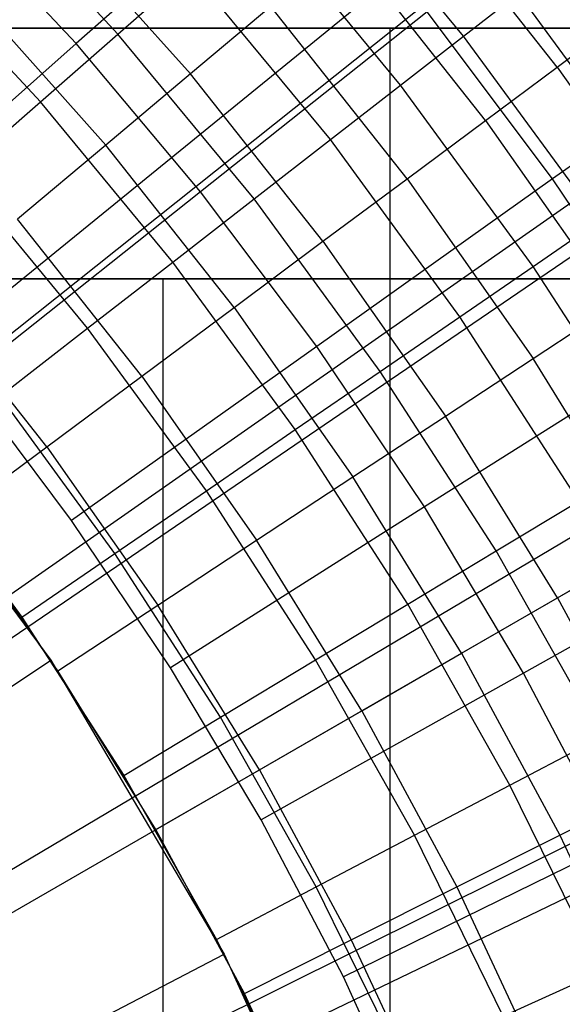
# Model space of a CAD drawing. Extents: x 0.1 to 20.1, y -10 to 10.
# Tile 93 of 127: x 11.088 to 11.291, y 0.535 to 0.903. Entities that reach past the tile are written whole.
import ezdxf

# ---------------------------------------------------------------- set-up
doc = ezdxf.new("R2010")
doc.units = 0
doc.header["$LTSCALE"] = 2.54
doc.layers.get('0').update_dxf_attribs({"linetype": 'CONTINUOUS'})

# ---------------------------------------------------------------- blocks, each defined once
blk = doc.blocks.new('DROPS_COLOR_E_STL')
at = {"color": 0}
for p, q in [((10.79768, 0.56854, 14.69615), (17.85204, 6.31711, 1.7)), ((10.79768, 0.56854, 14.69615), (17.85204, 6.31711, 1.7)), ((17.84196, 6.17401, 1.7), (10.77109, 0.53518, 14.61615)), ((17.84196, 6.17401, 1.7), (10.77109, 0.53518, 14.61615)), ((10.83777, 0.51546, 14.69615), (18.2974, 5.72735, 1.7)), ((10.83777, 0.51546, 14.69615), (18.2974, 5.72735, 1.7)), ((18.2817, 5.57819, 1.7), (10.80921, 0.48353, 14.61615)), ((18.2817, 5.57819, 1.7), (10.80921, 0.48353, 14.61615)), ((10.87382, 0.45957, 14.69615), (18.698, 5.10631, 1.7)), ((10.87382, 0.45957, 14.69615), (18.698, 5.10631, 1.7)), ((18.67568, 4.95117, 1.7), (10.84336, 0.42918, 14.61615)), ((18.67568, 4.95117, 1.7), (10.84336, 0.42918, 14.61615)), ((10.90565, 0.40116, 14.69615), (19.05163, 4.45738, 1.7)), ((10.90565, 0.40116, 14.69615), (19.05163, 4.45738, 1.7)), ((19.0217, 4.29646, 1.7), (10.87335, 0.37243, 14.61615)), ((19.0217, 4.29646, 1.7), (10.87335, 0.37243, 14.61615)), ((11.19044, 0.96604, 8.70955), (11.10942, 0.89427, 8.79935)), ((11.19044, 0.96604, 8.70955), (11.10942, 0.89427, 8.79935)), ((11.2544, 0.89707, 13.18081), (11.19976, 0.96328, 13.18081)), ((11.2544, 0.89707, 13.18081), (11.19976, 0.96328, 13.18081)), ((11.12505, 0.89783, 13.25862), (11.07059, 0.95644, 13.25862)), ((11.12505, 0.89783, 13.25862), (11.07059, 0.95644, 13.25862)), ((11.28942, 0.88549, 13.23156), (11.23592, 0.95315, 13.23156)), ((11.28942, 0.88549, 13.23156), (11.23592, 0.95315, 13.23156)), ((11.10942, 0.89427, 8.79935), (11.05996, 0.94716, 8.79935)), ((11.10942, 0.89427, 8.79935), (11.05996, 0.94716, 8.79935)), ((11.09909, 0.94259, 13.3091), (11.1522, 0.8829, 13.3091)), ((11.09909, 0.94259, 13.3091), (11.1522, 0.8829, 13.3091)), ((11.2308, 0.87874, 13.21069), (11.17728, 0.94359, 13.21069)), ((11.2308, 0.87874, 13.21069), (11.17728, 0.94359, 13.21069)), ((11.09605, 0.87244, 13.27597), (11.04314, 0.92939, 13.27597)), ((11.09605, 0.87244, 13.27597), (11.04314, 0.92939, 13.27597)), ((11.26259, 0.86552, 13.26145), (11.2103, 0.93165, 13.26145)), ((11.26259, 0.86552, 13.26145), (11.2103, 0.93165, 13.26145)), ((11.12505, 0.89783, 13.25862), (11.15225, 0.92166, 13.23676)), ((11.12505, 0.89783, 13.25862), (11.15225, 0.92166, 13.23676)), ((11.20453, 0.85832, 13.23676), (11.15225, 0.92166, 13.23676)), ((11.20453, 0.85832, 13.23676), (11.15225, 0.92166, 13.23676)), ((11.06894, 0.91415, 13.32627), (11.12046, 0.85626, 13.32627)), ((11.06894, 0.91415, 13.32627), (11.12046, 0.85626, 13.32627)), ((11.2544, 0.89707, 13.18081), (11.27498, 0.91307, 13.14754)), ((11.2544, 0.89707, 13.18081), (11.27498, 0.91307, 13.14754)), ((11.32654, 0.84254, 13.14754), (11.27498, 0.91307, 13.14754)), ((11.32654, 0.84254, 13.14754), (11.27498, 0.91307, 13.14754)), ((11.18228, 0.90814, 13.2874), (11.1522, 0.8829, 13.3091)), ((11.18228, 0.90814, 13.2874), (11.1522, 0.8829, 13.3091)), ((11.23325, 0.84367, 13.2874), (11.18228, 0.90814, 13.2874)), ((11.23325, 0.84367, 13.2874), (11.18228, 0.90814, 13.2874)), ((11.24072, 0.90612, 8.70955), (11.15597, 0.8388, 8.79935)), ((11.24072, 0.90612, 8.70955), (11.15597, 0.8388, 8.79935)), ((11.28771, 0.84358, 8.70955), (11.24072, 0.90612, 8.70955)), ((11.28771, 0.84358, 8.70955), (11.24072, 0.90612, 8.70955)), ((11.37221, 0.9036, 8.61447), (11.28771, 0.84358, 8.70955)), ((11.37221, 0.9036, 8.61447), (11.28771, 0.84358, 8.70955)), ((11.28942, 0.88549, 13.23156), (11.3134, 0.90334, 13.19811)), ((11.28942, 0.88549, 13.23156), (11.3134, 0.90334, 13.19811)), ((11.22693, 0.9, 26.33027), (10.95026, 0.9, 26.40089)), ((10.95026, 0.9, 18.58371), (11.22693, 0.9, 18.65433)), ((10.95026, 0.9, 18.58371), (11.22693, 0.9, 18.65433)), ((11.22693, 0.9, 26.33027), (10.95026, 0.9, 26.40089)), ((11.22693, -0.9, 26.33027), (11.22693, 0.9, 26.33027)), ((11.49786, 0.9, 26.2401), (11.22693, 0.9, 26.33027)), ((11.22693, -0.9, 26.33027), (11.22693, 0.9, 26.33027)), ((11.22693, -0.9, 18.65433), (11.22693, 0.9, 18.65433)), ((11.22693, 0.9, 18.65433), (11.49786, 0.9, 18.7445)), ((11.22693, -0.9, 18.65433), (11.22693, 0.9, 18.65433)), ((11.22693, 0.9, 18.65433), (11.49786, 0.9, 18.7445)), ((11.49786, 0.9, 26.2401), (11.22693, 0.9, 26.33027)), ((11.09605, 0.87244, 13.27597), (11.12505, 0.89783, 13.25862)), ((11.09605, 0.87244, 13.27597), (11.12505, 0.89783, 13.25862)), ((11.17597, 0.83613, 13.25862), (11.12505, 0.89783, 13.25862)), ((11.17597, 0.83613, 13.25862), (11.12505, 0.89783, 13.25862)), ((11.2308, 0.87874, 13.21069), (11.2544, 0.89707, 13.18081)), ((11.2308, 0.87874, 13.21069), (11.2544, 0.89707, 13.18081)), ((11.30506, 0.82778, 13.18081), (11.2544, 0.89707, 13.18081)), ((11.30506, 0.82778, 13.18081), (11.2544, 0.89707, 13.18081)), ((11.10942, 0.89427, 8.79935), (11.02516, 0.81962, 8.88366)), ((11.10942, 0.89427, 8.79935), (11.02516, 0.81962, 8.88366)), ((11.15597, 0.8388, 8.79935), (11.10942, 0.89427, 8.79935)), ((11.15597, 0.8388, 8.79935), (11.10942, 0.89427, 8.79935)), ((11.26259, 0.86552, 13.26145), (11.28942, 0.88549, 13.23156)), ((11.26259, 0.86552, 13.26145), (11.28942, 0.88549, 13.23156)), ((11.28942, 0.88549, 13.23156), (11.3389, 0.81484, 13.23156)), ((11.28942, 0.88549, 13.23156), (11.3389, 0.81484, 13.23156)), ((11.1522, 0.8829, 13.3091), (11.12046, 0.85626, 13.32627)), ((11.1522, 0.8829, 13.3091), (11.12046, 0.85626, 13.32627)), ((11.20176, 0.82023, 13.3091), (11.1522, 0.8829, 13.3091)), ((11.20176, 0.82023, 13.3091), (11.1522, 0.8829, 13.3091)), ((11.20453, 0.85832, 13.23676), (11.2308, 0.87874, 13.21069)), ((11.20453, 0.85832, 13.23676), (11.2308, 0.87874, 13.21069)), ((11.28042, 0.81086, 13.21069), (11.2308, 0.87874, 13.21069)), ((11.28042, 0.81086, 13.21069), (11.2308, 0.87874, 13.21069)), ((11.0657, 0.84585, 13.28854), (11.09605, 0.87244, 13.27597)), ((11.0657, 0.84585, 13.28854), (11.09605, 0.87244, 13.27597)), ((11.14554, 0.81248, 13.27597), (11.09605, 0.87244, 13.27597)), ((11.14554, 0.81248, 13.27597), (11.09605, 0.87244, 13.27597)), ((11.23325, 0.84367, 13.2874), (11.26259, 0.86552, 13.26145)), ((11.23325, 0.84367, 13.2874), (11.26259, 0.86552, 13.26145)), ((11.26259, 0.86552, 13.26145), (11.31095, 0.79646, 13.26145)), ((11.26259, 0.86552, 13.26145), (11.31095, 0.79646, 13.26145)), ((11.12046, 0.85626, 13.32627), (11.08744, 0.82856, 13.33869)), ((11.12046, 0.85626, 13.32627), (11.08744, 0.82856, 13.33869)), ((11.16852, 0.79548, 13.32627), (11.12046, 0.85626, 13.32627)), ((11.16852, 0.79548, 13.32627), (11.12046, 0.85626, 13.32627)), ((11.17597, 0.83613, 13.25862), (11.20453, 0.85832, 13.23676)), ((11.17597, 0.83613, 13.25862), (11.20453, 0.85832, 13.23676)), ((11.253, 0.79202, 13.23676), (11.20453, 0.85832, 13.23676)), ((11.253, 0.79202, 13.23676), (11.20453, 0.85832, 13.23676)), ((11.11368, 0.78772, 13.28854), (11.0657, 0.84585, 13.28854)), ((11.11368, 0.78772, 13.28854), (11.0657, 0.84585, 13.28854)), ((11.28771, 0.84358, 8.70955), (11.19947, 0.78091, 8.79935)), ((11.28771, 0.84358, 8.70955), (11.19947, 0.78091, 8.79935)), ((11.20176, 0.82023, 13.3091), (11.23325, 0.84367, 13.2874)), ((11.20176, 0.82023, 13.3091), (11.23325, 0.84367, 13.2874)), ((11.23325, 0.84367, 13.2874), (11.28039, 0.77635, 13.2874)), ((11.23325, 0.84367, 13.2874), (11.28039, 0.77635, 13.2874)), ((11.33128, 0.77862, 8.70955), (11.28771, 0.84358, 8.70955)), ((11.33128, 0.77862, 8.70955), (11.28771, 0.84358, 8.70955)), ((11.15597, 0.8388, 8.79935), (11.06782, 0.76878, 8.88366)), ((11.15597, 0.8388, 8.79935), (11.06782, 0.76878, 8.88366)), ((11.19947, 0.78091, 8.79935), (11.15597, 0.8388, 8.79935)), ((11.19947, 0.78091, 8.79935), (11.15597, 0.8388, 8.79935)), ((11.14554, 0.81248, 13.27597), (11.17597, 0.83613, 13.25862)), ((11.14554, 0.81248, 13.27597), (11.17597, 0.83613, 13.25862)), ((11.22319, 0.77154, 13.25862), (11.17597, 0.83613, 13.25862)), ((11.22319, 0.77154, 13.25862), (11.17597, 0.83613, 13.25862)), ((11.13394, 0.76974, 13.33869), (11.08744, 0.82856, 13.33869)), ((11.13394, 0.76974, 13.33869), (11.08744, 0.82856, 13.33869)), ((11.28042, 0.81086, 13.21069), (11.30506, 0.82778, 13.18081)), ((11.28042, 0.81086, 13.21069), (11.30506, 0.82778, 13.18081)), ((11.16852, 0.79548, 13.32627), (11.20176, 0.82023, 13.3091)), ((11.16852, 0.79548, 13.32627), (11.20176, 0.82023, 13.3091)), ((11.20176, 0.82023, 13.3091), (11.24759, 0.75478, 13.3091)), ((11.20176, 0.82023, 13.3091), (11.24759, 0.75478, 13.3091)), ((11.11368, 0.78772, 13.28854), (11.14554, 0.81248, 13.27597)), ((11.11368, 0.78772, 13.28854), (11.14554, 0.81248, 13.27597)), ((11.19142, 0.74972, 13.27597), (11.14554, 0.81248, 13.27597)), ((11.19142, 0.74972, 13.27597), (11.14554, 0.81248, 13.27597)), ((11.253, 0.79202, 13.23676), (11.28042, 0.81086, 13.21069)), ((11.253, 0.79202, 13.23676), (11.28042, 0.81086, 13.21069)), ((11.32598, 0.74018, 13.21069), (11.28042, 0.81086, 13.21069)), ((11.32598, 0.74018, 13.21069), (11.28042, 0.81086, 13.21069)), ((10.96345, 0.8062, 29.64474), (11.3893, 0.8062, 29.73915)), ((11.3893, 0.8062, 49.39841), (10.96345, 0.8062, 49.49282)), ((10.96345, 0.8062, 29.64474), (11.3893, 0.8062, 29.73915)), ((11.3893, 0.8062, 49.39841), (10.96345, 0.8062, 49.49282)), ((11.14193, 0.8062, 45.6155), (10.9653, 0.8062, 45.76636)), ((10.9653, 0.8062, 33.3712), (11.14193, 0.8062, 33.52205)), ((10.9653, 0.8062, 33.3712), (11.14193, 0.8062, 33.52205)), ((11.14193, 0.8062, 45.6155), (10.9653, 0.8062, 45.76636)), ((11.29279, 0.8062, 45.43887), (11.14193, 0.8062, 45.6155)), ((11.14193, 0.8062, 33.52205), (11.29279, 0.8062, 33.69868)), ((11.14193, 0.0062, 33.52205), (11.14193, 0.8062, 33.52205)), ((11.14193, 0.0062, 33.52205), (11.14193, 0.8062, 33.52205)), ((11.14193, 0.8062, 33.52205), (11.29279, 0.8062, 33.69868)), ((11.14193, 0.0062, 45.6155), (11.14193, 0.8062, 45.6155)), ((11.29279, 0.8062, 45.43887), (11.14193, 0.8062, 45.6155)), ((11.14193, 0.0062, 45.6155), (11.14193, 0.8062, 45.6155)), ((11.09847, 0.74333, 13.3462), (11.05356, 0.80013, 13.3462)), ((11.09847, 0.74333, 13.3462), (11.05356, 0.80013, 13.3462)), ((11.28039, 0.77635, 13.2874), (11.31095, 0.79646, 13.26145)), ((11.28039, 0.77635, 13.2874), (11.31095, 0.79646, 13.26145)), ((11.13394, 0.76974, 13.33869), (11.16852, 0.79548, 13.32627)), ((11.13394, 0.76974, 13.33869), (11.16852, 0.79548, 13.32627)), ((11.16852, 0.79548, 13.32627), (11.21296, 0.73201, 13.32627)), ((11.16852, 0.79548, 13.32627), (11.21296, 0.73201, 13.32627)), ((11.22319, 0.77154, 13.25862), (11.253, 0.79202, 13.23676)), ((11.22319, 0.77154, 13.25862), (11.253, 0.79202, 13.23676)), ((11.29749, 0.72299, 13.23676), (11.253, 0.79202, 13.23676)), ((11.29749, 0.72299, 13.23676), (11.253, 0.79202, 13.23676)), ((11.08085, 0.76221, 13.29616), (11.11368, 0.78772, 13.28854)), ((11.08085, 0.76221, 13.29616), (11.11368, 0.78772, 13.28854)), ((11.15816, 0.72687, 13.28854), (11.11368, 0.78772, 13.28854)), ((11.15816, 0.72687, 13.28854), (11.11368, 0.78772, 13.28854)), ((11.19947, 0.78091, 8.79935), (11.10769, 0.71572, 8.88366)), ((11.19947, 0.78091, 8.79935), (11.10769, 0.71572, 8.88366)), ((11.2398, 0.72077, 8.79935), (11.19947, 0.78091, 8.79935)), ((11.2398, 0.72077, 8.79935), (11.19947, 0.78091, 8.79935)), ((11.33128, 0.77862, 8.70955), (11.2398, 0.72077, 8.79935)), ((11.33128, 0.77862, 8.70955), (11.2398, 0.72077, 8.79935)), ((11.24759, 0.75478, 13.3091), (11.28039, 0.77635, 13.2874)), ((11.24759, 0.75478, 13.3091), (11.28039, 0.77635, 13.2874)), ((11.32353, 0.70641, 13.2874), (11.28039, 0.77635, 13.2874)), ((11.32353, 0.70641, 13.2874), (11.28039, 0.77635, 13.2874)), ((11.19142, 0.74972, 13.27597), (11.22319, 0.77154, 13.25862)), ((11.19142, 0.74972, 13.27597), (11.22319, 0.77154, 13.25862)), ((11.26653, 0.70429, 13.25862), (11.22319, 0.77154, 13.25862)), ((11.26653, 0.70429, 13.25862), (11.22319, 0.77154, 13.25862)), ((11.10769, 0.71572, 8.88366), (11.06782, 0.76878, 8.88366)), ((11.10769, 0.71572, 8.88366), (11.06782, 0.76878, 8.88366)), ((11.09847, 0.74333, 13.3462), (11.13394, 0.76974, 13.33869)), ((11.09847, 0.74333, 13.3462), (11.13394, 0.76974, 13.33869)), ((11.13394, 0.76974, 13.33869), (11.17695, 0.70832, 13.33869)), ((11.13394, 0.76974, 13.33869), (11.17695, 0.70832, 13.33869)), ((11.0238, 0.76589, 8.88366), (11.09998, 0.66336, 8.88366)), ((11.0238, 0.76589, 8.88366), (11.09998, 0.66336, 8.88366)), ((11.12389, 0.70333, 13.29616), (11.08085, 0.76221, 13.29616)), ((11.12389, 0.70333, 13.29616), (11.08085, 0.76221, 13.29616)), ((11.21296, 0.73201, 13.32627), (11.24759, 0.75478, 13.3091)), ((11.21296, 0.73201, 13.32627), (11.24759, 0.75478, 13.3091)), ((11.28953, 0.68678, 13.3091), (11.24759, 0.75478, 13.3091)), ((11.28953, 0.68678, 13.3091), (11.24759, 0.75478, 13.3091)), ((11.15816, 0.72687, 13.28854), (11.19142, 0.74972, 13.27597)), ((11.15816, 0.72687, 13.28854), (11.19142, 0.74972, 13.27597)), ((11.23354, 0.68437, 13.27597), (11.19142, 0.74972, 13.27597)), ((11.23354, 0.68437, 13.27597), (11.19142, 0.74972, 13.27597)), ((11.06255, 0.71659, 13.34871), (11.09847, 0.74333, 13.3462)), ((11.06255, 0.71659, 13.34871), (11.09847, 0.74333, 13.3462)), ((11.09847, 0.74333, 13.3462), (11.14, 0.68402, 13.3462)), ((11.09847, 0.74333, 13.3462), (11.14, 0.68402, 13.3462)), ((11.04754, 0.73632, 13.29872), (11.08912, 0.67945, 13.29872)), ((11.04754, 0.73632, 13.29872), (11.08912, 0.67945, 13.29872)), ((11.17695, 0.70832, 13.33869), (11.21296, 0.73201, 13.32627)), ((11.17695, 0.70832, 13.33869), (11.21296, 0.73201, 13.32627)), ((11.25364, 0.66606, 13.32627), (11.21296, 0.73201, 13.32627)), ((11.25364, 0.66606, 13.32627), (11.21296, 0.73201, 13.32627)), ((11.12389, 0.70333, 13.29616), (11.15816, 0.72687, 13.28854)), ((11.12389, 0.70333, 13.29616), (11.15816, 0.72687, 13.28854)), ((11.19899, 0.66352, 13.28854), (11.15816, 0.72687, 13.28854)), ((11.19899, 0.66352, 13.28854), (11.15816, 0.72687, 13.28854)), ((11.26653, 0.70429, 13.25862), (11.29749, 0.72299, 13.23676)), ((11.26653, 0.70429, 13.25862), (11.29749, 0.72299, 13.23676)), ((11.2398, 0.72077, 8.79935), (11.14465, 0.6606, 8.88366)), ((11.2398, 0.72077, 8.79935), (11.14465, 0.6606, 8.88366)), ((11.27684, 0.65855, 8.79935), (11.2398, 0.72077, 8.79935)), ((11.27684, 0.65855, 8.79935), (11.2398, 0.72077, 8.79935)), ((11.10258, 0.65941, 13.34871), (11.06255, 0.71659, 13.34871)), ((11.10258, 0.65941, 13.34871), (11.06255, 0.71659, 13.34871)), ((11.14465, 0.6606, 8.88366), (11.10769, 0.71572, 8.88366)), ((11.14465, 0.6606, 8.88366), (11.10769, 0.71572, 8.88366)), ((11.14, 0.68402, 13.3462), (11.17695, 0.70832, 13.33869)), ((11.14, 0.68402, 13.3462), (11.17695, 0.70832, 13.33869)), ((11.21631, 0.6445, 13.33869), (11.17695, 0.70832, 13.33869)), ((11.21631, 0.6445, 13.33869), (11.17695, 0.70832, 13.33869)), ((11.3713, 0.7114, 8.70955), (11.27684, 0.65855, 8.79935)), ((11.3713, 0.7114, 8.70955), (11.27684, 0.65855, 8.79935)), ((11.23354, 0.68437, 13.27597), (11.26653, 0.70429, 13.25862)), ((11.23354, 0.68437, 13.27597), (11.26653, 0.70429, 13.25862)), ((11.30585, 0.63462, 13.25862), (11.26653, 0.70429, 13.25862)), ((11.30585, 0.63462, 13.25862), (11.26653, 0.70429, 13.25862)), ((11.28953, 0.68678, 13.3091), (11.32353, 0.70641, 13.2874)), ((11.28953, 0.68678, 13.3091), (11.32353, 0.70641, 13.2874)), ((11.08912, 0.67945, 13.29872), (11.12389, 0.70333, 13.29616)), ((11.08912, 0.67945, 13.29872), (11.12389, 0.70333, 13.29616)), ((11.1634, 0.64203, 13.29616), (11.12389, 0.70333, 13.29616)), ((11.1634, 0.64203, 13.29616), (11.12389, 0.70333, 13.29616)), ((11.25364, 0.66606, 13.32627), (11.28953, 0.68678, 13.3091)), ((11.25364, 0.66606, 13.32627), (11.28953, 0.68678, 13.3091)), ((11.28953, 0.68678, 13.3091), (11.32745, 0.61645, 13.3091)), ((11.28953, 0.68678, 13.3091), (11.32745, 0.61645, 13.3091)), ((11.10258, 0.65941, 13.34871), (11.14, 0.68402, 13.3462)), ((11.10258, 0.65941, 13.34871), (11.14, 0.68402, 13.3462)), ((11.17802, 0.62239, 13.3462), (11.14, 0.68402, 13.3462)), ((11.17802, 0.62239, 13.3462), (11.14, 0.68402, 13.3462)), ((11.19899, 0.66352, 13.28854), (11.23354, 0.68437, 13.27597)), ((11.19899, 0.66352, 13.28854), (11.23354, 0.68437, 13.27597)), ((11.27175, 0.61667, 13.27597), (11.23354, 0.68437, 13.27597)), ((11.27175, 0.61667, 13.27597), (11.23354, 0.68437, 13.27597)), ((11.08912, 0.67945, 13.29872), (11.12729, 0.62023, 13.29872)), ((11.08912, 0.67945, 13.29872), (11.12729, 0.62023, 13.29872)), ((11.21631, 0.6445, 13.33869), (11.25364, 0.66606, 13.32627)), ((11.21631, 0.6445, 13.33869), (11.25364, 0.66606, 13.32627)), ((11.25364, 0.66606, 13.32627), (11.29042, 0.59785, 13.32627)), ((11.25364, 0.66606, 13.32627), (11.29042, 0.59785, 13.32627)), ((10.97498, 0.58044, 9.98366), (11.09998, 0.66336, 8.88366)), ((10.97498, 0.58044, 9.98366), (11.09998, 0.66336, 8.88366)), ((11.09998, 0.66336, 8.88366), (11.16482, 0.55331, 8.88366)), ((11.09998, 0.66336, 8.88366), (11.16482, 0.55331, 8.88366)), ((11.17861, 0.60357, 8.88366), (11.14465, 0.6606, 8.88366)), ((11.17861, 0.60357, 8.88366), (11.14465, 0.6606, 8.88366)), ((11.1634, 0.64203, 13.29616), (11.19899, 0.66352, 13.28854)), ((11.1634, 0.64203, 13.29616), (11.19899, 0.66352, 13.28854)), ((11.23604, 0.59788, 13.28854), (11.19899, 0.66352, 13.28854)), ((11.23604, 0.59788, 13.28854), (11.19899, 0.66352, 13.28854)), ((11.13923, 0.6, 13.34871), (11.10258, 0.65941, 13.34871)), ((11.13923, 0.6, 13.34871), (11.10258, 0.65941, 13.34871)), ((11.27684, 0.65855, 8.79935), (11.17861, 0.60357, 8.88366)), ((11.27684, 0.65855, 8.79935), (11.17861, 0.60357, 8.88366)), ((11.3105, 0.59443, 8.79935), (11.27684, 0.65855, 8.79935)), ((11.3105, 0.59443, 8.79935), (11.27684, 0.65855, 8.79935)), ((11.12729, 0.62023, 13.29872), (11.1634, 0.64203, 13.29616)), ((11.12729, 0.62023, 13.29872), (11.1634, 0.64203, 13.29616)), ((11.19925, 0.57852, 13.29616), (11.1634, 0.64203, 13.29616)), ((11.19925, 0.57852, 13.29616), (11.1634, 0.64203, 13.29616)), ((11.17802, 0.62239, 13.3462), (11.21631, 0.6445, 13.33869)), ((11.17802, 0.62239, 13.3462), (11.21631, 0.6445, 13.33869)), ((11.21631, 0.6445, 13.33869), (11.2519, 0.57851, 13.33869)), ((11.21631, 0.6445, 13.33869), (11.2519, 0.57851, 13.33869)), ((11.27175, 0.61667, 13.27597), (11.30585, 0.63462, 13.25862)), ((11.27175, 0.61667, 13.27597), (11.30585, 0.63462, 13.25862)), ((11.12729, 0.62023, 13.29872), (11.16192, 0.55887, 13.29872)), ((11.12729, 0.62023, 13.29872), (11.16192, 0.55887, 13.29872)), ((11.13923, 0.6, 13.34871), (11.17802, 0.62239, 13.3462)), ((11.13923, 0.6, 13.34871), (11.17802, 0.62239, 13.3462)), ((11.17802, 0.62239, 13.3462), (11.21238, 0.55866, 13.3462)), ((11.17802, 0.62239, 13.3462), (11.21238, 0.55866, 13.3462)), ((11.23604, 0.59788, 13.28854), (11.27175, 0.61667, 13.27597)), ((11.23604, 0.59788, 13.28854), (11.27175, 0.61667, 13.27597)), ((11.30592, 0.54684, 13.27597), (11.27175, 0.61667, 13.27597)), ((11.30592, 0.54684, 13.27597), (11.27175, 0.61667, 13.27597)), ((11.29042, 0.59785, 13.32627), (11.32745, 0.61645, 13.3091)), ((11.29042, 0.59785, 13.32627), (11.32745, 0.61645, 13.3091)), ((11.20945, 0.54481, 8.88366), (11.17861, 0.60357, 8.88366)), ((11.20945, 0.54481, 8.88366), (11.17861, 0.60357, 8.88366)), ((11.17236, 0.53856, 13.34871), (11.13923, 0.6, 13.34871)), ((11.17236, 0.53856, 13.34871), (11.13923, 0.6, 13.34871)), ((11.19925, 0.57852, 13.29616), (11.23604, 0.59788, 13.28854)), ((11.19925, 0.57852, 13.29616), (11.23604, 0.59788, 13.28854)), ((11.26917, 0.53017, 13.28854), (11.23604, 0.59788, 13.28854)), ((11.26917, 0.53017, 13.28854), (11.23604, 0.59788, 13.28854)), ((11.2519, 0.57851, 13.33869), (11.29042, 0.59785, 13.32627)), ((11.2519, 0.57851, 13.33869), (11.29042, 0.59785, 13.32627)), ((11.29042, 0.59785, 13.32627), (11.32317, 0.52762, 13.32627)), ((11.29042, 0.59785, 13.32627), (11.32317, 0.52762, 13.32627)), ((11.3105, 0.59443, 8.79935), (11.20945, 0.54481, 8.88366)), ((11.3105, 0.59443, 8.79935), (11.20945, 0.54481, 8.88366)), ((11.16192, 0.55887, 13.29872), (11.19925, 0.57852, 13.29616)), ((11.16192, 0.55887, 13.29872), (11.19925, 0.57852, 13.29616)), ((11.23131, 0.51301, 13.29616), (11.19925, 0.57852, 13.29616)), ((11.23131, 0.51301, 13.29616), (11.19925, 0.57852, 13.29616)), ((11.21238, 0.55866, 13.3462), (11.2519, 0.57851, 13.33869)), ((11.21238, 0.55866, 13.3462), (11.2519, 0.57851, 13.33869)), ((11.2519, 0.57851, 13.33869), (11.28359, 0.51055, 13.33869)), ((11.2519, 0.57851, 13.33869), (11.28359, 0.51055, 13.33869)), ((11.16192, 0.55887, 13.29872), (11.19288, 0.49558, 13.29872)), ((11.16192, 0.55887, 13.29872), (11.19288, 0.49558, 13.29872)), ((11.17236, 0.53856, 13.34871), (11.21238, 0.55866, 13.3462)), ((11.17236, 0.53856, 13.34871), (11.21238, 0.55866, 13.3462)), ((11.21238, 0.55866, 13.3462), (11.24298, 0.49303, 13.3462)), ((11.21238, 0.55866, 13.3462), (11.24298, 0.49303, 13.3462)), ((11.03172, 0.48415, 9.98366), (11.16482, 0.55331, 8.88366)), ((11.03172, 0.48415, 9.98366), (11.16482, 0.55331, 8.88366)), ((11.16482, 0.55331, 8.88366), (11.2176, 0.43699, 8.88366)), ((11.16482, 0.55331, 8.88366), (11.2176, 0.43699, 8.88366)), ((11.26917, 0.53017, 13.28854), (11.30592, 0.54684, 13.27597)), ((11.26917, 0.53017, 13.28854), (11.30592, 0.54684, 13.27597)), ((11.23709, 0.48447, 8.88366), (11.20945, 0.54481, 8.88366)), ((11.23709, 0.48447, 8.88366), (11.20945, 0.54481, 8.88366)), ((11.20186, 0.4753, 13.34871), (11.17236, 0.53856, 13.34871)), ((11.20186, 0.4753, 13.34871), (11.17236, 0.53856, 13.34871))]:
    blk.add_line(p, q, dxfattribs=at)

msp = doc.modelspace()

# ---------------------------------------------------------------- block references
at = {"color": 0}
msp.add_blockref('DROPS_COLOR_E_STL', (0, 0), dxfattribs=at)

doc.saveas('drawing.dxf')
